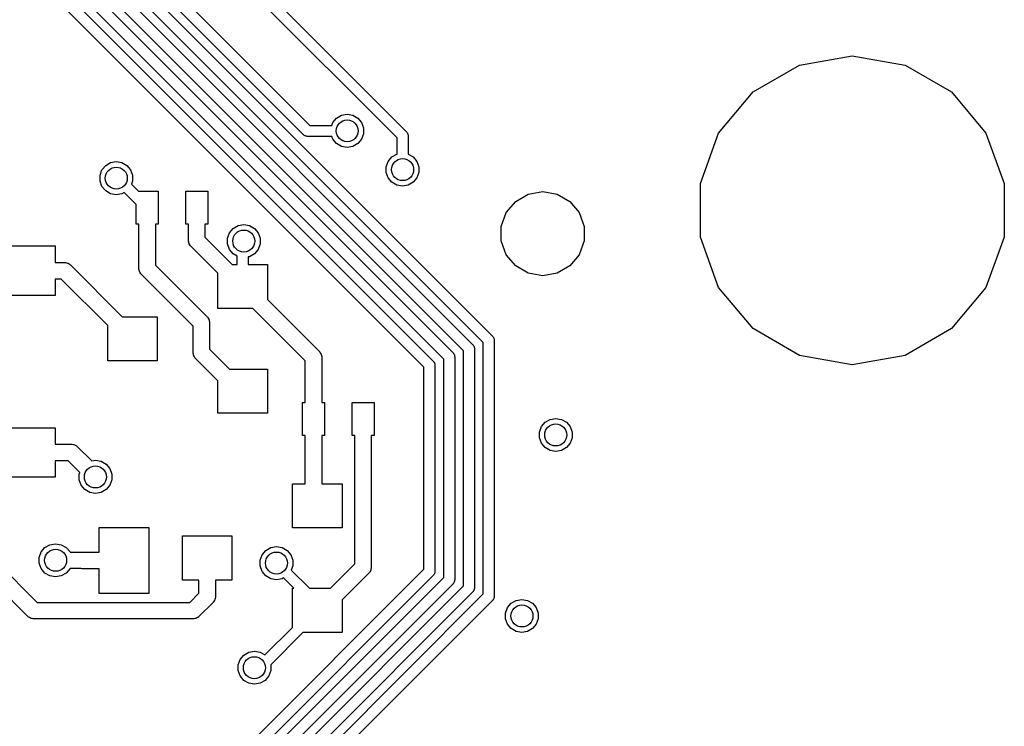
# Model space of a CAD drawing. Extents: x 85.4 to 167.1, y -165.3 to -88.8.
# Tile 15 of 17: x 149.3 to 167.1, y -136.3 to -123.5. Entities that reach past the tile are written whole.
import ezdxf

# ---------------------------------------------------------------- set-up
doc = ezdxf.new("R2010")
doc.units = 0
doc.header["$MEASUREMENT"] = 0
doc.layers.add('BLACK', color=7, linetype='CONTINUOUS')

msp = doc.modelspace()

# ---------------------------------------------------------------- linework, layer by layer
at = {"layer": 'Black'}
for p, q in [((151.519, -120.771), (156.283, -125.536)), ((156.112, -125.648), (151.348, -120.884)), ((150.439, -121.841), (157.85, -129.252)), ((154.413, -125.59), (150.628, -121.804)), ((150.799, -121.692), (154.525, -125.419)), ((149.062, -121.993), (156.77, -129.7)), ((150.079, -121.991), (157.49, -129.402)), ((157.679, -129.365), (150.268, -121.954)), ((156.599, -129.812), (148.892, -122.105)), ((149.719, -122.14), (157.13, -129.551)), ((157.319, -129.514), (149.908, -122.103)), ((156.959, -129.663), (149.548, -122.252)), ((163.426, -124.326), (164.385, -124.157)), ((164.385, -124.157), (165.344, -124.326)), ((162.582, -124.813), (163.426, -124.326)), ((165.344, -124.326), (166.188, -124.813)), ((161.956, -125.559), (162.582, -124.813)), ((166.188, -124.813), (166.814, -125.559)), ((155.012, -125.288), (155.102, -125.236)), ((155.102, -125.236), (155.205, -125.218)), ((155.205, -125.218), (155.308, -125.236)), ((155.308, -125.236), (155.399, -125.288)), ((154.525, -125.419), (154.926, -125.419)), ((154.926, -125.419), (154.945, -125.369)), ((154.945, -125.369), (155.012, -125.288)), ((155.399, -125.288), (155.466, -125.369)), ((155.466, -125.369), (155.502, -125.467)), ((154.417, -125.592), (154.413, -125.59)), ((154.42, -125.596), (154.417, -125.592)), ((154.431, -125.602), (154.42, -125.596)), ((154.442, -125.61), (154.431, -125.602)), ((154.446, -125.611), (154.442, -125.61)), ((154.45, -125.613), (154.446, -125.611)), ((155.502, -125.571), (155.466, -125.67)), ((155.502, -125.467), (155.502, -125.571)), ((156.283, -125.536), (156.286, -125.539)), ((156.286, -125.539), (156.289, -125.542)), ((156.289, -125.542), (156.295, -125.554)), ((156.295, -125.554), (156.303, -125.564)), ((156.303, -125.564), (156.304, -125.569)), ((156.304, -125.569), (156.306, -125.572)), ((156.306, -125.572), (156.309, -125.585)), ((156.309, -125.585), (156.312, -125.598)), ((156.312, -125.598), (156.312, -125.602)), ((156.312, -125.602), (156.312, -125.607)), ((156.312, -125.607), (156.312, -125.94)), ((161.623, -126.475), (161.956, -125.559)), ((166.814, -125.559), (167.147, -126.475)), ((154.463, -125.615), (154.45, -125.613)), ((154.475, -125.619), (154.463, -125.615)), ((154.48, -125.618), (154.475, -125.619)), ((154.484, -125.619), (154.48, -125.618)), ((154.926, -125.619), (154.484, -125.619)), ((154.945, -125.67), (154.926, -125.619)), ((155.012, -125.75), (154.945, -125.67)), ((155.102, -125.802), (155.012, -125.75)), ((155.399, -125.75), (155.308, -125.802)), ((155.466, -125.67), (155.399, -125.75)), ((156.112, -125.94), (156.112, -125.648)), ((155.205, -125.82), (155.102, -125.802)), ((155.308, -125.802), (155.205, -125.82)), ((156.019, -125.993), (156.109, -125.94)), ((156.109, -125.94), (156.112, -125.94)), ((156.312, -125.94), (156.315, -125.94)), ((156.315, -125.94), (156.406, -125.993)), ((150.748, -126.227), (150.816, -126.147)), ((150.816, -126.147), (150.906, -126.095)), ((150.906, -126.095), (151.009, -126.076)), ((151.009, -126.076), (151.112, -126.095)), ((151.112, -126.095), (151.203, -126.147)), ((151.203, -126.147), (151.27, -126.227)), ((155.916, -126.171), (155.952, -126.073)), ((155.952, -126.073), (156.019, -125.993)), ((156.406, -125.993), (156.473, -126.073)), ((156.473, -126.073), (156.509, -126.171)), ((150.713, -126.325), (150.748, -126.227)), ((150.713, -126.43), (150.713, -126.325)), ((151.27, -126.227), (151.306, -126.325)), ((151.306, -126.325), (151.306, -126.43)), ((155.916, -126.276), (155.916, -126.171)), ((155.952, -126.374), (155.916, -126.276)), ((156.509, -126.276), (156.473, -126.374)), ((156.509, -126.171), (156.509, -126.276)), ((150.748, -126.528), (150.713, -126.43)), ((151.306, -126.43), (151.284, -126.489)), ((151.284, -126.489), (151.412, -126.616)), ((156.019, -126.454), (155.952, -126.374)), ((156.109, -126.506), (156.019, -126.454)), ((156.212, -126.525), (156.109, -126.506)), ((156.315, -126.506), (156.212, -126.525)), ((156.406, -126.454), (156.315, -126.506)), ((156.473, -126.374), (156.406, -126.454)), ((161.623, -127.449), (161.623, -126.475)), ((167.147, -126.475), (167.147, -127.449)), ((150.816, -126.608), (150.748, -126.528)), ((150.906, -126.661), (150.816, -126.608)), ((151.009, -126.679), (150.906, -126.661)), ((151.112, -126.661), (151.009, -126.679)), ((151.151, -126.638), (151.112, -126.661)), ((151.37, -126.858), (151.151, -126.638)), ((151.412, -126.616), (151.77, -126.616)), ((151.77, -126.616), (151.77, -127.216)), ((152.27, -127.216), (152.27, -126.616)), ((152.27, -126.616), (152.67, -126.616)), ((152.67, -126.616), (152.67, -127.216)), ((158.267, -126.8), (158.497, -126.667)), ((158.497, -126.667), (158.759, -126.621)), ((158.759, -126.621), (159.02, -126.667)), ((159.02, -126.667), (159.25, -126.8)), ((151.37, -127.216), (151.37, -126.858)), ((158.096, -127.004), (158.267, -126.8)), ((159.25, -126.8), (159.421, -127.004)), ((158.005, -127.253), (158.096, -127.004)), ((159.421, -127.004), (159.512, -127.253)), ((151.42, -127.216), (151.37, -127.216)), ((151.42, -128.018), (151.42, -127.216)), ((151.77, -127.216), (151.72, -127.216)), ((151.72, -127.216), (151.72, -127.956)), ((152.32, -127.216), (152.27, -127.216)), ((152.32, -127.51), (152.32, -127.216)), ((152.67, -127.216), (152.62, -127.216)), ((152.62, -127.216), (152.62, -127.448)), ((153.223, -127.238), (153.326, -127.219)), ((153.326, -127.219), (153.429, -127.238)), ((153.029, -127.468), (153.065, -127.37)), ((153.065, -127.37), (153.132, -127.29)), ((153.132, -127.29), (153.223, -127.238)), ((153.429, -127.238), (153.519, -127.29)), ((153.519, -127.29), (153.587, -127.37)), ((153.587, -127.37), (153.622, -127.468)), ((158.005, -127.519), (158.005, -127.253)), ((159.512, -127.253), (159.512, -127.519)), ((152.321, -127.516), (152.32, -127.51)), ((152.321, -127.523), (152.321, -127.516)), ((152.326, -127.542), (152.321, -127.523)), ((152.329, -127.561), (152.326, -127.542)), ((152.333, -127.567), (152.329, -127.561)), ((152.334, -127.573), (152.333, -127.567)), ((152.345, -127.589), (152.334, -127.573)), ((152.62, -127.448), (153.116, -127.944)), ((153.029, -127.573), (153.029, -127.468)), ((153.065, -127.671), (153.029, -127.573)), ((153.622, -127.573), (153.587, -127.671)), ((153.622, -127.468), (153.622, -127.573)), ((158.096, -127.768), (158.005, -127.519)), ((159.512, -127.519), (159.421, -127.768)), ((161.956, -128.364), (161.623, -127.449)), ((167.147, -127.449), (166.814, -128.364)), ((148.697, -127.61), (149.897, -127.61)), ((149.897, -127.61), (149.897, -127.91)), ((152.355, -127.606), (152.345, -127.589)), ((152.36, -127.61), (152.355, -127.606)), ((152.364, -127.616), (152.36, -127.61)), ((152.854, -128.106), (152.364, -127.616)), ((153.132, -127.751), (153.065, -127.671)), ((153.204, -127.793), (153.132, -127.751)), ((153.519, -127.751), (153.429, -127.804)), ((153.587, -127.671), (153.519, -127.751)), ((149.897, -127.91), (150.07, -127.91)), ((150.07, -127.91), (150.077, -127.911)), ((150.077, -127.911), (150.084, -127.911)), ((150.084, -127.911), (150.102, -127.916)), ((150.102, -127.916), (150.122, -127.919)), ((150.122, -127.919), (150.127, -127.922)), ((150.127, -127.922), (150.134, -127.924)), ((150.134, -127.924), (150.15, -127.935)), ((150.15, -127.935), (150.167, -127.945)), ((153.204, -127.944), (153.204, -127.793)), ((153.429, -127.804), (153.404, -127.808)), ((153.404, -127.808), (153.404, -127.944)), ((158.267, -127.972), (158.096, -127.768)), ((159.421, -127.768), (159.25, -127.972)), ((150.167, -127.945), (150.171, -127.95)), ((150.171, -127.95), (150.177, -127.954)), ((150.177, -127.954), (151.116, -128.894)), ((151.421, -128.024), (151.42, -128.018)), ((151.421, -128.031), (151.421, -128.024)), ((151.426, -128.05), (151.421, -128.031)), ((151.429, -128.069), (151.426, -128.05)), ((151.433, -128.075), (151.429, -128.069)), ((151.434, -128.081), (151.433, -128.075)), ((151.445, -128.097), (151.434, -128.081)), ((151.455, -128.114), (151.445, -128.097)), ((151.46, -128.118), (151.455, -128.114)), ((151.72, -127.956), (152.66, -128.895)), ((152.854, -128.744), (152.854, -128.106)), ((153.116, -127.944), (153.204, -127.944)), ((153.404, -127.944), (153.754, -127.944)), ((153.754, -127.944), (153.754, -128.581)), ((158.497, -128.105), (158.267, -127.972)), ((158.759, -128.151), (158.497, -128.105)), ((159.02, -128.105), (158.759, -128.151)), ((159.25, -127.972), (159.02, -128.105)), ((150.008, -128.21), (149.897, -128.21)), ((149.897, -128.21), (149.897, -128.51)), ((150.854, -129.056), (150.008, -128.21)), ((151.464, -128.124), (151.46, -128.118)), ((152.404, -129.064), (151.464, -128.124)), ((162.582, -129.11), (161.956, -128.364)), ((166.814, -128.364), (166.188, -129.11)), ((149.897, -128.51), (148.697, -128.51)), ((153.754, -128.581), (154.699, -129.526)), ((153.492, -128.744), (152.854, -128.744)), ((154.443, -129.695), (153.492, -128.744)), ((151.116, -128.894), (151.754, -128.894)), ((151.754, -128.894), (151.754, -129.694)), ((152.66, -128.895), (152.664, -128.901)), ((152.664, -128.901), (152.669, -128.905)), ((152.669, -128.905), (152.679, -128.922)), ((152.679, -128.922), (152.69, -128.938)), ((152.69, -128.938), (152.692, -128.945)), ((152.692, -128.945), (152.695, -128.95)), ((152.695, -128.95), (152.698, -128.97)), ((152.698, -128.97), (152.703, -128.988)), ((152.703, -128.988), (152.703, -128.995)), ((152.703, -128.995), (152.704, -129.002)), ((152.704, -129.002), (152.704, -129.481)), ((150.854, -129.694), (150.854, -129.056)), ((152.404, -129.544), (152.404, -129.064)), ((163.426, -129.597), (162.582, -129.11)), ((166.188, -129.11), (165.344, -129.597)), ((157.679, -133.928), (157.679, -129.365)), ((157.85, -129.252), (157.852, -129.256)), ((157.852, -129.256), (157.855, -129.259)), ((157.855, -129.259), (157.862, -129.27)), ((157.862, -129.27), (157.87, -129.281)), ((157.87, -129.281), (157.871, -129.285)), ((157.871, -129.285), (157.873, -129.289)), ((157.873, -129.289), (157.875, -129.302)), ((157.875, -129.302), (157.878, -129.314)), ((157.878, -129.314), (157.878, -129.319)), ((157.878, -129.319), (157.879, -129.323)), ((157.879, -129.323), (157.879, -133.969)), ((152.405, -129.55), (152.404, -129.544)), ((152.704, -129.481), (153.066, -129.844)), ((154.699, -129.526), (154.703, -129.532)), ((154.703, -129.532), (154.708, -129.536)), ((154.708, -129.536), (154.717, -129.553)), ((157.319, -133.779), (157.319, -129.514)), ((157.49, -129.402), (157.492, -129.405)), ((157.492, -129.405), (157.495, -129.408)), ((157.495, -129.408), (157.502, -129.419)), ((157.502, -129.419), (157.509, -129.43)), ((157.509, -129.43), (157.511, -129.434)), ((157.511, -129.434), (157.513, -129.438)), ((157.513, -129.438), (157.515, -129.451)), ((157.515, -129.451), (157.518, -129.464)), ((157.518, -129.464), (157.518, -129.468)), ((157.518, -129.468), (157.519, -129.472)), ((157.519, -129.472), (157.519, -133.82)), ((151.754, -129.694), (150.854, -129.694)), ((152.404, -129.557), (152.405, -129.55)), ((152.41, -129.576), (152.404, -129.557)), ((152.413, -129.595), (152.41, -129.576)), ((152.416, -129.601), (152.413, -129.595)), ((152.418, -129.607), (152.416, -129.601)), ((152.429, -129.623), (152.418, -129.607)), ((152.439, -129.64), (152.429, -129.623)), ((152.444, -129.644), (152.439, -129.64)), ((152.448, -129.65), (152.444, -129.644)), ((152.854, -130.056), (152.448, -129.65)), ((154.443, -130.451), (154.443, -129.695)), ((154.717, -129.553), (154.729, -129.569)), ((154.729, -129.569), (154.73, -129.575)), ((154.73, -129.575), (154.734, -129.581)), ((154.734, -129.581), (154.737, -129.6)), ((154.737, -129.6), (154.742, -129.619)), ((154.742, -129.619), (154.742, -129.626)), ((154.742, -129.626), (154.743, -129.632)), ((154.743, -129.632), (154.743, -130.451)), ((156.77, -129.7), (156.772, -129.703)), ((156.772, -129.703), (156.775, -129.706)), ((156.775, -129.706), (156.782, -129.718)), ((156.782, -129.718), (156.789, -129.728)), ((156.959, -133.629), (156.959, -129.663)), ((157.13, -129.551), (157.132, -129.554)), ((157.132, -129.554), (157.135, -129.557)), ((157.135, -129.557), (157.142, -129.568)), ((157.142, -129.568), (157.149, -129.579)), ((157.149, -129.579), (157.151, -129.583)), ((157.151, -129.583), (157.153, -129.587)), ((157.153, -129.587), (157.155, -129.6)), ((157.155, -129.6), (157.158, -129.613)), ((157.158, -129.613), (157.158, -129.617)), ((157.158, -129.617), (157.159, -129.621)), ((157.159, -129.621), (157.159, -133.671)), ((164.385, -129.766), (163.426, -129.597)), ((165.344, -129.597), (164.385, -129.766)), ((153.066, -129.844), (153.754, -129.844)), ((153.754, -129.844), (153.754, -130.644)), ((156.599, -133.48), (156.599, -129.812)), ((156.789, -129.728), (156.791, -129.732)), ((156.791, -129.732), (156.793, -129.736)), ((156.793, -129.736), (156.795, -129.749)), ((156.795, -129.749), (156.798, -129.762)), ((156.798, -129.762), (156.798, -129.766)), ((156.798, -129.766), (156.799, -129.77)), ((156.799, -129.77), (156.799, -133.522)), ((152.854, -130.644), (152.854, -130.056)), ((154.393, -131.051), (154.393, -130.451)), ((154.393, -130.451), (154.443, -130.451)), ((154.743, -130.451), (154.793, -130.451)), ((154.793, -130.451), (154.793, -131.051)), ((155.293, -131.051), (155.293, -130.451)), ((155.293, -130.451), (155.693, -130.451)), ((155.693, -130.451), (155.693, -131.051)), ((153.754, -130.644), (152.854, -130.644)), ((158.801, -130.81), (158.892, -130.758)), ((158.892, -130.758), (158.995, -130.74)), ((158.995, -130.74), (159.098, -130.758)), ((159.098, -130.758), (159.189, -130.81)), ((148.697, -130.91), (149.897, -130.91)), ((149.897, -130.91), (149.897, -131.21)), ((158.698, -130.989), (158.734, -130.89)), ((158.734, -130.89), (158.801, -130.81)), ((159.189, -130.81), (159.256, -130.89)), ((159.256, -130.89), (159.292, -130.989)), ((154.443, -131.051), (154.393, -131.051)), ((154.443, -131.926), (154.443, -131.051)), ((154.793, -131.051), (154.743, -131.051)), ((154.743, -131.051), (154.743, -131.926)), ((155.343, -131.051), (155.293, -131.051)), ((155.343, -133.382), (155.343, -131.051)), ((155.693, -131.051), (155.643, -131.051)), ((155.643, -131.051), (155.643, -133.444)), ((158.698, -131.093), (158.698, -130.989)), ((158.734, -131.192), (158.698, -131.093)), ((159.292, -131.093), (159.256, -131.192)), ((159.292, -130.989), (159.292, -131.093)), ((149.897, -131.21), (150.197, -131.21)), ((150.197, -131.21), (150.204, -131.211)), ((150.204, -131.211), (150.21, -131.211)), ((150.21, -131.211), (150.229, -131.216)), ((150.229, -131.216), (150.249, -131.219)), ((150.249, -131.219), (150.254, -131.222)), ((150.254, -131.222), (150.261, -131.224)), ((150.261, -131.224), (150.277, -131.235)), ((150.277, -131.235), (150.294, -131.245)), ((150.294, -131.245), (150.298, -131.25)), ((150.298, -131.25), (150.303, -131.254)), ((150.303, -131.254), (150.563, -131.514)), ((158.801, -131.272), (158.734, -131.192)), ((158.892, -131.324), (158.801, -131.272)), ((158.995, -131.342), (158.892, -131.324)), ((159.098, -131.324), (158.995, -131.342)), ((159.189, -131.272), (159.098, -131.324)), ((159.256, -131.192), (159.189, -131.272)), ((150.135, -131.51), (149.897, -131.51)), ((149.897, -131.51), (149.897, -131.81)), ((150.345, -131.72), (150.135, -131.51)), ((150.563, -131.514), (150.63, -131.502)), ((150.63, -131.502), (150.733, -131.52)), ((150.733, -131.52), (150.823, -131.573)), ((150.823, -131.573), (150.891, -131.653)), ((150.891, -131.653), (150.926, -131.751)), ((149.897, -131.81), (148.697, -131.81)), ((150.333, -131.751), (150.345, -131.72)), ((150.333, -131.856), (150.333, -131.751)), ((150.369, -131.954), (150.333, -131.856)), ((150.926, -131.856), (150.891, -131.954)), ((150.926, -131.751), (150.926, -131.856)), ((150.436, -132.034), (150.369, -131.954)), ((150.527, -132.086), (150.436, -132.034)), ((150.823, -132.034), (150.733, -132.086)), ((150.891, -131.954), (150.823, -132.034)), ((154.211, -132.726), (154.211, -131.926)), ((154.211, -131.926), (154.443, -131.926)), ((154.743, -131.926), (155.111, -131.926)), ((155.111, -131.926), (155.111, -132.726)), ((150.63, -132.104), (150.527, -132.086)), ((150.733, -132.086), (150.63, -132.104)), ((150.7, -133.172), (150.7, -132.722)), ((150.7, -132.722), (151.6, -132.722)), ((151.6, -132.722), (151.6, -133.922)), ((155.111, -132.726), (154.211, -132.726)), ((152.211, -133.676), (152.211, -132.876)), ((152.211, -132.876), (153.111, -132.876)), ((153.111, -132.876), (153.111, -133.676)), ((149.646, -133.166), (149.713, -133.086)), ((149.713, -133.086), (149.804, -133.034)), ((149.804, -133.034), (149.907, -133.016)), ((149.907, -133.016), (150.01, -133.034)), ((150.01, -133.034), (150.1, -133.086)), ((150.1, -133.086), (150.168, -133.166)), ((153.727, -133.137), (153.817, -133.085)), ((153.817, -133.085), (153.92, -133.067)), ((153.92, -133.067), (154.023, -133.085)), ((154.023, -133.085), (154.114, -133.137)), ((148.707, -133.216), (149.573, -134.082)), ((149.61, -133.265), (149.646, -133.166)), ((149.61, -133.369), (149.61, -133.265)), ((150.168, -133.166), (150.168, -133.167)), ((150.168, -133.167), (150.395, -133.167)), ((150.395, -133.167), (150.402, -133.168)), ((150.402, -133.168), (150.408, -133.167)), ((150.408, -133.167), (150.425, -133.172)), ((150.425, -133.172), (150.7, -133.172)), ((153.624, -133.315), (153.659, -133.217)), ((153.659, -133.217), (153.727, -133.137)), ((154.114, -133.137), (154.181, -133.217)), ((154.181, -133.217), (154.217, -133.315)), ((139.249, -150.83), (156.599, -133.48)), ((149.404, -134.338), (148.538, -133.472)), ((149.646, -133.467), (149.61, -133.369)), ((149.713, -133.548), (149.646, -133.467)), ((150.168, -133.467), (150.1, -133.548)), ((150.371, -133.467), (150.168, -133.467)), ((150.168, -133.467), (150.168, -133.467)), ((150.387, -133.471), (150.371, -133.467)), ((150.394, -133.471), (150.387, -133.471)), ((150.4, -133.472), (150.394, -133.471)), ((150.7, -133.472), (150.4, -133.472)), ((150.7, -133.922), (150.7, -133.472)), ((153.624, -133.42), (153.624, -133.315)), ((153.659, -133.518), (153.624, -133.42)), ((154.217, -133.42), (154.189, -133.495)), ((154.217, -133.315), (154.217, -133.42)), ((154.899, -133.826), (155.343, -133.382)), ((155.637, -133.476), (155.634, -133.496)), ((155.642, -133.458), (155.637, -133.476)), ((155.643, -133.444), (155.642, -133.451)), ((155.642, -133.451), (155.642, -133.458)), ((156.77, -133.592), (139.42, -150.942)), ((149.804, -133.6), (149.713, -133.548)), ((149.907, -133.618), (149.804, -133.6)), ((150.01, -133.6), (149.907, -133.618)), ((149.926, -140.663), (156.959, -133.629)), ((150.1, -133.548), (150.01, -133.6)), ((153.727, -133.598), (153.659, -133.518)), ((153.817, -133.651), (153.727, -133.598)), ((153.92, -133.669), (153.817, -133.651)), ((154.023, -133.651), (153.92, -133.669)), ((154.048, -133.637), (154.023, -133.651)), ((154.237, -133.826), (154.048, -133.637)), ((154.189, -133.495), (154.52, -133.826)), ((155.599, -133.551), (155.111, -134.038)), ((155.603, -133.545), (155.599, -133.551)), ((155.608, -133.541), (155.603, -133.545)), ((155.617, -133.524), (155.608, -133.541)), ((155.629, -133.508), (155.617, -133.524)), ((155.63, -133.501), (155.629, -133.508)), ((155.634, -133.496), (155.63, -133.501)), ((156.772, -133.589), (156.77, -133.592)), ((156.775, -133.586), (156.772, -133.589)), ((156.782, -133.575), (156.775, -133.586)), ((156.789, -133.564), (156.782, -133.575)), ((156.791, -133.56), (156.789, -133.564)), ((156.793, -133.556), (156.791, -133.56)), ((156.795, -133.543), (156.793, -133.556)), ((156.798, -133.53), (156.795, -133.543)), ((156.799, -133.522), (156.798, -133.526)), ((156.798, -133.526), (156.798, -133.53)), ((157.13, -133.742), (150.096, -140.775)), ((150.486, -140.612), (157.319, -133.779)), ((152.511, -133.676), (152.211, -133.676)), ((152.511, -133.914), (152.511, -133.676)), ((153.111, -133.676), (152.811, -133.676)), ((152.811, -133.676), (152.811, -133.976)), ((154.211, -134.535), (154.211, -133.826)), ((154.211, -133.826), (154.237, -133.826)), ((154.52, -133.826), (154.899, -133.826)), ((157.132, -133.738), (157.13, -133.742)), ((157.135, -133.735), (157.132, -133.738)), ((157.142, -133.724), (157.135, -133.735)), ((157.149, -133.713), (157.142, -133.724)), ((157.151, -133.709), (157.149, -133.713)), ((157.153, -133.705), (157.151, -133.709)), ((157.155, -133.692), (157.153, -133.705)), ((157.158, -133.68), (157.155, -133.692)), ((157.159, -133.671), (157.158, -133.675)), ((157.158, -133.675), (157.158, -133.68)), ((157.515, -133.841), (157.513, -133.854)), ((157.518, -133.829), (157.515, -133.841)), ((157.519, -133.82), (157.518, -133.824)), ((157.518, -133.824), (157.518, -133.829)), ((157.49, -133.891), (150.656, -140.724)), ((151.6, -133.922), (150.7, -133.922)), ((150.846, -140.761), (157.679, -133.928)), ((152.343, -134.082), (152.511, -133.914)), ((152.805, -134.008), (152.802, -134.028)), ((152.81, -133.989), (152.805, -134.008)), ((152.811, -133.976), (152.81, -133.983)), ((152.81, -133.983), (152.81, -133.989)), ((157.492, -133.887), (157.49, -133.891)), ((157.495, -133.884), (157.492, -133.887)), ((157.502, -133.873), (157.495, -133.884)), ((157.509, -133.862), (157.502, -133.873)), ((157.511, -133.858), (157.509, -133.862)), ((157.513, -133.854), (157.511, -133.858)), ((157.862, -134.022), (157.855, -134.033)), ((157.87, -134.011), (157.862, -134.022)), ((157.871, -134.007), (157.87, -134.011)), ((157.873, -134.003), (157.871, -134.007)), ((157.875, -133.99), (157.873, -134.003)), ((157.878, -133.978), (157.875, -133.99)), ((157.879, -133.969), (157.878, -133.973)), ((157.878, -133.973), (157.878, -133.978)), ((149.573, -134.082), (152.343, -134.082)), ((157.85, -134.04), (151.016, -140.873)), ((152.767, -134.082), (152.511, -134.338)), ((152.771, -134.077), (152.767, -134.082)), ((152.776, -134.073), (152.771, -134.077)), ((152.786, -134.056), (152.776, -134.073)), ((152.797, -134.04), (152.786, -134.056)), ((152.799, -134.033), (152.797, -134.04)), ((152.802, -134.028), (152.799, -134.033)), ((155.111, -134.038), (155.111, -134.626)), ((157.852, -134.036), (157.85, -134.04)), ((157.855, -134.033), (157.852, -134.036)), ((158.084, -134.276), (158.12, -134.177)), ((158.12, -134.177), (158.187, -134.097)), ((158.187, -134.097), (158.277, -134.045)), ((158.277, -134.045), (158.38, -134.027)), ((158.38, -134.027), (158.483, -134.045)), ((158.483, -134.045), (158.574, -134.097)), ((158.574, -134.097), (158.641, -134.177)), ((158.641, -134.177), (158.677, -134.276)), ((149.41, -134.342), (149.404, -134.338)), ((149.414, -134.347), (149.41, -134.342)), ((149.431, -134.357), (149.414, -134.347)), ((149.447, -134.368), (149.431, -134.357)), ((149.453, -134.37), (149.447, -134.368)), ((149.459, -134.373), (149.453, -134.37)), ((149.478, -134.376), (149.459, -134.373)), ((149.497, -134.381), (149.478, -134.376)), ((152.437, -134.376), (152.418, -134.381)), ((152.457, -134.373), (152.437, -134.376)), ((152.462, -134.37), (152.457, -134.373)), ((152.469, -134.368), (152.462, -134.37)), ((152.485, -134.357), (152.469, -134.368)), ((152.502, -134.347), (152.485, -134.357)), ((152.506, -134.342), (152.502, -134.347)), ((152.511, -134.338), (152.506, -134.342)), ((158.084, -134.38), (158.084, -134.276)), ((158.12, -134.478), (158.084, -134.38)), ((158.677, -134.38), (158.641, -134.478)), ((158.677, -134.276), (158.677, -134.38)), ((149.504, -134.381), (149.497, -134.381)), ((149.51, -134.382), (149.504, -134.381)), ((152.405, -134.382), (149.51, -134.382)), ((152.412, -134.381), (152.405, -134.382)), ((152.418, -134.381), (152.412, -134.381)), ((153.71, -135.036), (154.211, -134.535)), ((158.187, -134.558), (158.12, -134.478)), ((158.277, -134.611), (158.187, -134.558)), ((158.574, -134.558), (158.483, -134.611)), ((158.641, -134.478), (158.574, -134.558)), ((154.402, -134.626), (153.815, -135.214)), ((155.111, -134.626), (154.402, -134.626)), ((158.38, -134.629), (158.277, -134.611)), ((158.483, -134.611), (158.38, -134.629)), ((153.258, -135.117), (153.325, -135.037)), ((153.325, -135.037), (153.416, -134.985)), ((153.416, -134.985), (153.519, -134.966)), ((153.519, -134.966), (153.622, -134.985)), ((153.622, -134.985), (153.71, -135.036)), ((153.222, -135.215), (153.258, -135.117)), ((153.222, -135.32), (153.222, -135.215)), ((153.815, -135.214), (153.815, -135.215)), ((153.815, -135.215), (153.815, -135.32)), ((153.258, -135.418), (153.222, -135.32)), ((153.325, -135.498), (153.258, -135.418)), ((153.78, -135.418), (153.712, -135.498)), ((153.815, -135.32), (153.78, -135.418)), ((153.416, -135.551), (153.325, -135.498)), ((153.519, -135.569), (153.416, -135.551)), ((153.622, -135.551), (153.519, -135.569)), ((153.712, -135.498), (153.622, -135.551))]:
    msp.add_line(p, q, dxfattribs=at)
for centre in [(155.205, -125.519), (156.212, -126.223), (151.009, -126.378), (153.326, -127.521), (158.995, -131.041), (150.63, -131.803), (149.907, -133.317), (153.92, -133.368), (158.38, -134.328), (153.519, -135.268)]:
    msp.add_circle(centre, 0.2, dxfattribs=at)

doc.saveas('drawing.dxf')
